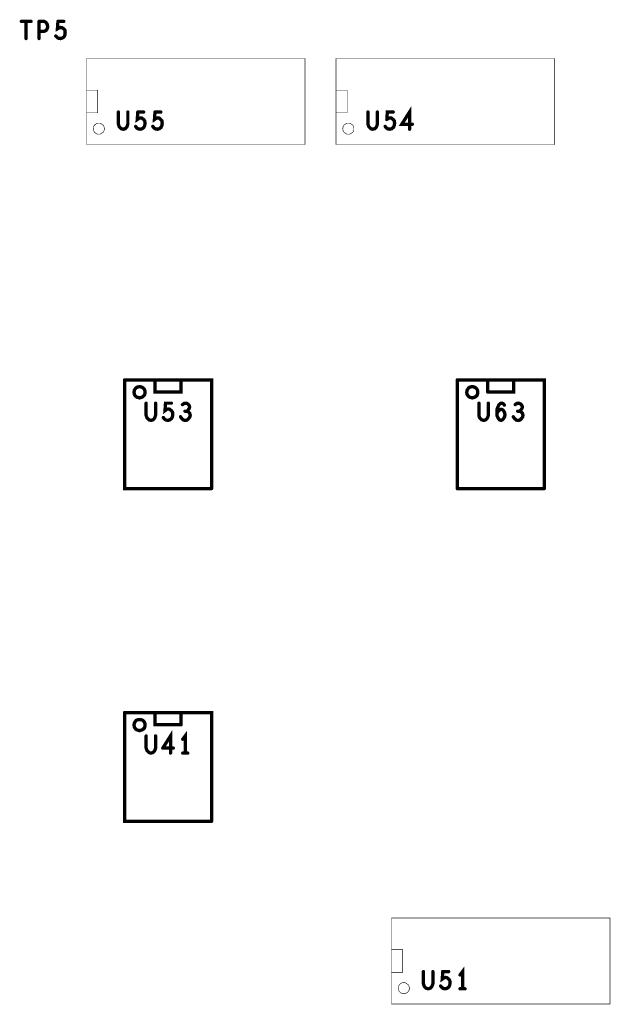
# Model space of a CAD drawing. Extents: x 23.5 to 56.6, y 21.5 to 42.6.
# Tile 8 of 22: x 33.2 to 35.3, y 32 to 35.5. Entities that reach past the tile are written whole.
import ezdxf

# ---------------------------------------------------------------- set-up
doc = ezdxf.new("R2010")
doc.units = 0
doc.layers.add('1', color=2, linetype='CONTINUOUS')

msp = doc.modelspace()

# ---------------------------------------------------------------- linework, layer by layer
at = {"layer": '1'}
for points, const_width in [([(33.225, 35.536, 1), (33.219, 35.536, 1)], 0.006), ([(33.242, 35.536, 1), (33.236, 35.536, 1)], 0.006), ([(33.26, 35.536, 1), (33.254, 35.536, 1)], 0.006), ([(33.289, 35.536, 1), (33.283, 35.536, 1)], 0.006), ([(33.289, 35.536, 1), (33.283, 35.536, 1)], 0.006), ([(33.357, 35.536, 1), (33.351, 35.536, 1)], 0.006), ([(33.357, 35.536, 1), (33.351, 35.536, 1)], 0.006), ([(33.378, 35.536, 1), (33.372, 35.536, 1)], 0.006), ([(33.242, 35.474, 1), (33.236, 35.474, 1)], 0.006), ([(33.289, 35.5, 1), (33.283, 35.5, 1)], 0.006), ([(33.289, 35.474, 1), (33.283, 35.474, 1)], 0.006), ([(33.349, 35.483, 1), (33.343, 35.483, 1)], 0.006), ([(34.2455, 35.402, 1), (34.2445, 35.402, 1)], 0.001), ([(34.2455, 35.402, 1), (34.2445, 35.402, 1)], 0.001), ([(34.3575, 35.402, 1), (34.3565, 35.402, 1)], 0.001), ([(34.3575, 35.402, 1), (34.3565, 35.402, 1)], 0.001), ([(33.4575, 35.288, 1), (33.4565, 35.288, 1)], 0.001), ([(34.3575, 35.288, 1), (34.3565, 35.288, 1)], 0.001), ([(33.4575, 35.206, 1), (33.4565, 35.206, 1)], 0.001), ([(33.4975, 35.206, 1), (33.4965, 35.206, 1)], 0.001), ([(33.4975, 35.206, 1), (33.4965, 35.206, 1)], 0.001), ([(33.575, 35.209, 1), (33.569, 35.209, 1)], 0.006), ([(33.609, 35.209, 1), (33.603, 35.209, 1)], 0.006), ([(33.645, 35.209, 1), (33.639, 35.209, 1)], 0.006), ([(33.645, 35.209, 1), (33.639, 35.209, 1)], 0.006), ([(33.666, 35.209, 1), (33.66, 35.209, 1)], 0.006), ([(33.707, 35.209, 1), (33.701, 35.209, 1)], 0.006), ([(33.707, 35.209, 1), (33.701, 35.209, 1)], 0.006), ([(33.728, 35.209, 1), (33.722, 35.209, 1)], 0.006), ([(34.3575, 35.206, 1), (34.3565, 35.206, 1)], 0.001), ([(34.475, 35.209, 1), (34.469, 35.209, 1)], 0.006), ([(34.509, 35.209, 1), (34.503, 35.209, 1)], 0.006), ([(34.56, 35.187, 1), (34.554, 35.187, 1)], 0.006), ([(34.56, 35.187, 1), (34.554, 35.187, 1)], 0.006), ([(34.566, 35.209, 1), (34.56, 35.209, 1)], 0.006), ([(33.637, 35.157, 1), (33.631, 35.157, 1)], 0.006), ([(33.699, 35.157, 1), (33.693, 35.157, 1)], 0.006), ([(34.485, 35.149, 1), (34.479, 35.149, 1)], 0.006), ([(34.485, 35.149, 1), (34.479, 35.149, 1)], 0.006), ([(34.506, 35.156, 1), (34.5, 35.156, 1)], 0.006), ([(34.506, 35.156, 1), (34.5, 35.156, 1)], 0.006), ([(34.509, 35.165, 1), (34.503, 35.165, 1)], 0.006), ([(34.509, 35.165, 1), (34.503, 35.165, 1)], 0.006), ([(34.537, 35.157, 1), (34.531, 35.157, 1)], 0.006), ([(34.543, 35.182, 1), (34.537, 35.182, 1)], 0.006), ([(34.543, 35.182, 1), (34.537, 35.182, 1)], 0.006), ([(34.571, 35.169, 1), (34.565, 35.169, 1)], 0.006), ([(34.571, 35.169, 1), (34.565, 35.169, 1)], 0.006), ([(34.635, 35.165, 1), (34.629, 35.165, 1)], 0.006), ([(33.5215, 35.149, 1), (33.5205, 35.149, 1)], 0.001), ([(33.5215, 35.149, 1), (33.5205, 35.149, 1)], 0.001), ([(34.4215, 35.149, 1), (34.4205, 35.149, 1)], 0.001), ([(34.4215, 35.149, 1), (34.4205, 35.149, 1)], 0.001), ([(34.625, 35.147, 1), (34.619, 35.147, 1)], 0.006), ([(33.4575, 35.092, 1), (33.4565, 35.092, 1)], 0.001), ([(33.4575, 35.092, 1), (33.4565, 35.092, 1)], 0.001), ([(34.2455, 35.092, 1), (34.2445, 35.092, 1)], 0.001), ([(34.2455, 35.092, 1), (34.2445, 35.092, 1)], 0.001), ([(34.3575, 35.092, 1), (34.3565, 35.092, 1)], 0.001), ([(34.3575, 35.092, 1), (34.3565, 35.092, 1)], 0.001), ([(33.597, 34.243, 1), (33.591, 34.243, 1)], 0.006), ([(33.597, 34.243, 1), (33.591, 34.243, 1)], 0.006), ([(33.707, 34.242, 1), (33.701, 34.242, 1)], 0.006), ([(33.801, 34.242, 1), (33.795, 34.242, 1)], 0.006), ([(34.797, 34.243, 1), (34.791, 34.243, 1)], 0.006), ([(34.797, 34.243, 1), (34.791, 34.243, 1)], 0.006), ([(34.907, 34.242, 1), (34.901, 34.242, 1)], 0.006), ([(35.001, 34.242, 1), (34.995, 34.242, 1)], 0.006), ([(33.671, 34.198, 1), (33.665, 34.198, 1)], 0.006), ([(33.671, 34.198, 1), (33.665, 34.198, 1)], 0.006), ([(34.871, 34.198, 1), (34.865, 34.198, 1)], 0.006), ([(34.871, 34.198, 1), (34.865, 34.198, 1)], 0.006), ([(34.907, 34.199, 1), (34.901, 34.199, 1)], 0.006), ([(34.907, 34.199, 1), (34.901, 34.199, 1)], 0.006), ([(33.675, 34.159, 1), (33.669, 34.159, 1)], 0.006), ([(33.709, 34.159, 1), (33.703, 34.159, 1)], 0.006), ([(33.766, 34.159, 1), (33.76, 34.159, 1)], 0.006), ([(34.875, 34.159, 1), (34.869, 34.159, 1)], 0.006), ([(34.909, 34.159, 1), (34.903, 34.159, 1)], 0.006), ([(33.75, 34.137, 1), (33.744, 34.137, 1)], 0.006), ([(33.75, 34.137, 1), (33.744, 34.137, 1)], 0.006), ([(33.806, 34.154, 1), (33.8, 34.154, 1)], 0.006), ([(33.815, 34.13, 1), (33.809, 34.13, 1)], 0.006), ([(33.822, 34.13, 1), (33.816, 34.13, 1)], 0.006), ([(34.94, 34.123, 1), (34.934, 34.123, 1)], 0.006), ([(34.961, 34.135, 1), (34.955, 34.135, 1)], 0.006), ([(34.961, 34.135, 1), (34.955, 34.135, 1)], 0.006), ([(34.967, 34.152, 1), (34.961, 34.152, 1)], 0.006), ([(35.006, 34.154, 1), (35, 34.154, 1)], 0.006), ([(35.015, 34.13, 1), (35.009, 34.13, 1)], 0.006), ([(35.022, 34.13, 1), (35.016, 34.13, 1)], 0.006), ([(33.709, 34.115, 1), (33.703, 34.115, 1)], 0.006), ([(33.709, 34.115, 1), (33.703, 34.115, 1)], 0.006), ([(33.737, 34.107, 1), (33.731, 34.107, 1)], 0.006), ([(33.754, 34.097, 1), (33.748, 34.097, 1)], 0.006), ([(33.754, 34.097, 1), (33.748, 34.097, 1)], 0.006), ([(33.799, 34.11, 1), (33.793, 34.11, 1)], 0.006), ([(34.909, 34.115, 1), (34.903, 34.115, 1)], 0.006), ([(34.909, 34.115, 1), (34.903, 34.115, 1)], 0.006), ([(34.968, 34.111, 1), (34.962, 34.111, 1)], 0.006), ([(34.968, 34.111, 1), (34.962, 34.111, 1)], 0.006), ([(34.999, 34.11, 1), (34.993, 34.11, 1)], 0.006), ([(35.023, 34.098, 1), (35.017, 34.098, 1)], 0.006), ([(35.023, 34.098, 1), (35.017, 34.098, 1)], 0.006), ([(33.911, 33.851, 1), (33.905, 33.851, 1)], 0.006), ([(33.911, 33.851, 1), (33.905, 33.851, 1)], 0.006), ([(34.797, 33.851, 1), (34.791, 33.851, 1)], 0.006), ([(34.797, 33.851, 1), (34.791, 33.851, 1)], 0.006), ([(35.111, 33.851, 1), (35.105, 33.851, 1)], 0.006), ([(35.111, 33.851, 1), (35.105, 33.851, 1)], 0.006), ([(33.597, 33.043, 1), (33.591, 33.043, 1)], 0.006), ([(33.597, 33.043, 1), (33.591, 33.043, 1)], 0.006), ([(33.707, 33.042, 1), (33.701, 33.042, 1)], 0.006), ([(33.801, 33.042, 1), (33.795, 33.042, 1)], 0.006), ([(33.671, 32.998, 1), (33.665, 32.998, 1)], 0.006), ([(33.671, 32.998, 1), (33.665, 32.998, 1)], 0.006), ([(33.801, 32.999, 1), (33.795, 32.999, 1)], 0.006), ([(33.801, 32.999, 1), (33.795, 32.999, 1)], 0.006), ([(33.675, 32.959, 1), (33.669, 32.959, 1)], 0.006), ([(33.709, 32.959, 1), (33.703, 32.959, 1)], 0.006), ([(33.735, 32.915, 1), (33.729, 32.915, 1)], 0.006), ([(33.735, 32.915, 1), (33.729, 32.915, 1)], 0.006), ([(33.773, 32.915, 1), (33.767, 32.915, 1)], 0.006), ([(33.807, 32.947, 1), (33.801, 32.947, 1)], 0.006), ([(33.692, 32.897, 1), (33.686, 32.897, 1)], 0.006), ([(33.692, 32.897, 1), (33.686, 32.897, 1)], 0.006), ([(33.763, 32.897, 1), (33.757, 32.897, 1)], 0.006), ([(33.807, 32.897, 1), (33.801, 32.897, 1)], 0.006), ([(33.816, 32.897, 1), (33.81, 32.897, 1)], 0.006), ([(33.825, 32.897, 1), (33.819, 32.897, 1)], 0.006), ([(33.911, 32.651, 1), (33.905, 32.651, 1)], 0.006), ([(33.911, 32.651, 1), (33.905, 32.651, 1)], 0.006), ([(34.5575, 32.188, 1), (34.5565, 32.188, 1)], 0.001), ([(34.5575, 32.106, 1), (34.5565, 32.106, 1)], 0.001), ([(34.5975, 32.106, 1), (34.5965, 32.106, 1)], 0.001), ([(34.5975, 32.106, 1), (34.5965, 32.106, 1)], 0.001), ([(34.675, 32.109, 1), (34.669, 32.109, 1)], 0.006), ([(34.709, 32.109, 1), (34.703, 32.109, 1)], 0.006), ([(34.766, 32.109, 1), (34.76, 32.109, 1)], 0.006), ([(34.807, 32.097, 1), (34.801, 32.097, 1)], 0.006), ([(34.675, 32.065, 1), (34.669, 32.065, 1)], 0.006), ([(34.675, 32.065, 1), (34.669, 32.065, 1)], 0.006), ([(34.709, 32.065, 1), (34.703, 32.065, 1)], 0.006), ([(34.709, 32.065, 1), (34.703, 32.065, 1)], 0.006), ([(34.6215, 32.049, 1), (34.6205, 32.049, 1)], 0.001), ([(34.6215, 32.049, 1), (34.6205, 32.049, 1)], 0.001), ([(34.678, 32.056, 1), (34.672, 32.056, 1)], 0.006), ([(34.678, 32.056, 1), (34.672, 32.056, 1)], 0.006), ([(34.737, 32.057, 1), (34.731, 32.057, 1)], 0.006), ([(34.754, 32.047, 1), (34.748, 32.047, 1)], 0.006), ([(34.754, 32.047, 1), (34.748, 32.047, 1)], 0.006), ([(34.807, 32.047, 1), (34.801, 32.047, 1)], 0.006), ([(34.816, 32.047, 1), (34.81, 32.047, 1)], 0.006), ([(34.825, 32.047, 1), (34.819, 32.047, 1)], 0.006), ([(35.3455, 31.992, 1), (35.3445, 31.992, 1)], 0.001), ([(35.3455, 31.992, 1), (35.3445, 31.992, 1)], 0.001)]:
    msp.add_lwpolyline(points, format="xyb", close=True, dxfattribs=dict(at, const_width=const_width))
for points, const_width in [([(33.222, 35.536), (33.257, 35.536)], 0.012), ([(33.239, 35.536), (33.239, 35.474)], 0.012), ([(33.286, 35.474), (33.286, 35.536)], 0.012), ([(33.286, 35.5), (33.304, 35.5), (33.311, 35.503), (33.315, 35.509), (33.317, 35.517), (33.315, 35.526), (33.31, 35.533), (33.304, 35.536), (33.286, 35.536)], 0.012), ([(33.354, 35.536), (33.352, 35.509), (33.359, 35.513), (33.364, 35.514), (33.369, 35.513), (33.375, 35.509), (33.379, 35.504), (33.38, 35.496), (33.379, 35.487), (33.376, 35.48), (33.37, 35.476), (33.363, 35.474), (33.356, 35.475), (33.351, 35.478), (33.346, 35.483)], 0.012), ([(33.354, 35.536), (33.375, 35.536)], 0.012), ([(34.245, 35.402), (33.457, 35.402), (33.457, 35.092)], 0.002), ([(34.245, 35.402), (34.245, 35.092)], 0.002), ([(34.357, 35.092), (34.357, 35.402)], 0.002), ([(34.357, 35.092), (35.145, 35.092), (35.145, 35.402), (34.357, 35.402)], 0.002), ([(33.497, 35.206), (33.497, 35.288), (33.457, 35.288)], 0.002), ([(34.357, 35.288), (34.397, 35.288), (34.397, 35.206), (34.357, 35.206)], 0.002), ([(34.622, 35.147), (34.622, 35.209), (34.594, 35.165), (34.632, 35.165)], 0.012), ([(33.497, 35.206), (33.457, 35.206)], 0.002), ([(33.572, 35.209), (33.572, 35.165), (33.575, 35.156), (33.582, 35.149), (33.589, 35.147), (33.597, 35.149), (33.603, 35.156), (33.606, 35.165), (33.606, 35.209)], 0.012), ([(33.642, 35.209), (33.64, 35.182), (33.647, 35.187), (33.652, 35.188), (33.657, 35.187), (33.663, 35.182), (33.667, 35.177), (33.668, 35.169), (33.667, 35.161), (33.664, 35.154), (33.658, 35.149), (33.651, 35.147), (33.644, 35.148), (33.639, 35.151), (33.634, 35.157)], 0.012), ([(33.642, 35.209), (33.663, 35.209)], 0.012), ([(33.704, 35.209), (33.702, 35.182), (33.709, 35.187), (33.714, 35.188), (33.719, 35.187), (33.725, 35.182), (33.729, 35.177), (33.73, 35.169), (33.729, 35.161), (33.726, 35.154), (33.72, 35.149), (33.713, 35.147), (33.706, 35.148), (33.701, 35.151), (33.696, 35.157)], 0.012), ([(33.704, 35.209), (33.725, 35.209)], 0.012), ([(34.482, 35.149), (34.475, 35.156), (34.472, 35.165), (34.472, 35.209)], 0.012), ([(34.506, 35.165), (34.506, 35.209)], 0.012), ([(34.54, 35.182), (34.542, 35.209), (34.563, 35.209)], 0.012), ([(34.557, 35.187), (34.552, 35.188), (34.547, 35.187), (34.54, 35.182)], 0.012), ([(34.557, 35.187), (34.563, 35.182), (34.567, 35.177), (34.568, 35.169)], 0.012), ([(33.521, 35.149), (33.521, 35.152), (33.52, 35.156), (33.519, 35.159), (33.517, 35.162), (33.514, 35.164), (33.511, 35.166), (33.508, 35.168), (33.505, 35.169), (33.501, 35.169), (33.498, 35.169), (33.494, 35.168), (33.491, 35.166), (33.488, 35.164), (33.486, 35.162), (33.484, 35.159), (33.482, 35.156), (33.482, 35.152), (33.481, 35.149), (33.482, 35.145), (33.482, 35.142), (33.484, 35.139), (33.486, 35.136), (33.488, 35.134), (33.491, 35.132), (33.494, 35.13), (33.498, 35.129), (33.501, 35.129), (33.505, 35.129), (33.508, 35.13), (33.511, 35.132), (33.514, 35.134), (33.517, 35.136), (33.519, 35.139), (33.52, 35.142), (33.521, 35.145), (33.521, 35.149)], 0.002), ([(34.421, 35.149), (34.421, 35.152), (34.42, 35.156), (34.419, 35.159), (34.417, 35.162), (34.414, 35.164), (34.411, 35.166), (34.408, 35.168), (34.405, 35.169), (34.401, 35.169), (34.398, 35.169), (34.394, 35.168), (34.391, 35.166), (34.388, 35.164), (34.386, 35.162), (34.384, 35.159), (34.382, 35.156), (34.382, 35.152), (34.381, 35.149), (34.382, 35.145), (34.382, 35.142), (34.384, 35.139), (34.386, 35.136), (34.388, 35.134), (34.391, 35.132), (34.394, 35.13), (34.398, 35.129), (34.401, 35.129), (34.405, 35.129), (34.408, 35.13), (34.411, 35.132), (34.414, 35.134), (34.417, 35.136), (34.419, 35.139), (34.42, 35.142), (34.421, 35.145), (34.421, 35.149)], 0.002), ([(34.482, 35.149), (34.489, 35.147), (34.497, 35.149), (34.503, 35.156)], 0.012), ([(34.506, 35.165), (34.503, 35.156)], 0.012), ([(34.568, 35.169), (34.567, 35.161), (34.564, 35.154), (34.558, 35.149), (34.551, 35.147), (34.544, 35.148), (34.539, 35.151), (34.534, 35.157)], 0.012), ([(33.457, 35.092), (34.245, 35.092)], 0.002), ([(33.594, 34.243), (33.594, 33.851), (33.908, 33.851)], 0.012), ([(33.908, 33.851), (33.908, 34.243), (33.594, 34.243)], 0.012), ([(33.704, 34.242), (33.704, 34.199), (33.798, 34.199), (33.798, 34.242)], 0.012), ([(34.794, 34.243), (34.794, 33.851)], 0.012), ([(34.794, 34.243), (35.108, 34.243), (35.108, 33.851)], 0.012), ([(34.904, 34.199), (34.904, 34.242)], 0.012), ([(34.904, 34.199), (34.998, 34.199), (34.998, 34.242)], 0.012), ([(33.668, 34.198), (33.668, 34.202), (33.667, 34.205), (33.666, 34.208), (33.664, 34.211), (33.661, 34.214), (33.658, 34.216), (33.655, 34.217), (33.652, 34.218), (33.648, 34.218), (33.645, 34.218), (33.641, 34.217), (33.638, 34.216), (33.635, 34.214), (33.633, 34.211), (33.631, 34.208), (33.629, 34.205), (33.629, 34.202), (33.628, 34.198), (33.629, 34.195), (33.629, 34.192), (33.631, 34.188), (33.633, 34.186), (33.635, 34.183), (33.638, 34.181), (33.641, 34.18), (33.645, 34.179), (33.648, 34.178), (33.652, 34.179), (33.655, 34.18), (33.658, 34.181), (33.661, 34.183), (33.664, 34.186), (33.666, 34.188), (33.667, 34.192), (33.668, 34.195), (33.668, 34.198)], 0.012), ([(34.868, 34.198), (34.868, 34.202), (34.867, 34.205), (34.866, 34.208), (34.864, 34.211), (34.861, 34.214), (34.858, 34.216), (34.855, 34.217), (34.852, 34.218), (34.848, 34.218), (34.845, 34.218), (34.841, 34.217), (34.838, 34.216), (34.835, 34.214), (34.833, 34.211), (34.831, 34.208), (34.829, 34.205), (34.829, 34.202), (34.828, 34.198), (34.829, 34.195), (34.829, 34.192), (34.831, 34.188), (34.833, 34.186), (34.835, 34.183), (34.838, 34.181), (34.841, 34.18), (34.845, 34.179), (34.848, 34.178), (34.852, 34.179), (34.855, 34.18), (34.858, 34.181), (34.861, 34.183), (34.864, 34.186), (34.866, 34.188), (34.867, 34.192), (34.868, 34.195), (34.868, 34.198)], 0.012), ([(33.706, 34.115), (33.703, 34.106), (33.697, 34.099), (33.689, 34.097), (33.682, 34.099), (33.675, 34.106), (33.672, 34.115), (33.672, 34.159)], 0.012), ([(33.706, 34.159), (33.706, 34.115)], 0.012), ([(33.763, 34.159), (33.742, 34.159), (33.74, 34.132), (33.747, 34.137)], 0.012), ([(33.819, 34.13), (33.823, 34.134), (33.827, 34.139), (33.829, 34.145), (33.827, 34.151), (33.823, 34.156), (33.816, 34.159), (33.809, 34.158), (33.803, 34.154)], 0.012), ([(34.906, 34.115), (34.903, 34.106), (34.897, 34.099), (34.889, 34.097), (34.882, 34.099), (34.875, 34.106), (34.872, 34.115), (34.872, 34.159)], 0.012), ([(34.906, 34.159), (34.906, 34.115)], 0.012), ([(34.965, 34.111), (34.962, 34.105), (34.957, 34.099), (34.952, 34.097), (34.946, 34.099), (34.941, 34.106), (34.937, 34.115), (34.937, 34.125), (34.938, 34.139), (34.941, 34.146), (34.944, 34.153), (34.95, 34.158), (34.955, 34.159), (34.96, 34.157), (34.964, 34.152)], 0.012), ([(35.012, 34.13), (35.019, 34.13), (35.023, 34.134), (35.027, 34.139), (35.029, 34.145), (35.027, 34.151), (35.023, 34.156), (35.016, 34.159), (35.009, 34.158), (35.003, 34.154)], 0.012), ([(33.751, 34.097), (33.758, 34.099), (33.764, 34.104), (33.767, 34.111), (33.768, 34.119), (33.767, 34.127), (33.763, 34.132), (33.757, 34.137), (33.752, 34.138), (33.747, 34.137)], 0.012), ([(33.796, 34.11), (33.801, 34.103), (33.807, 34.098), (33.814, 34.097), (33.82, 34.098), (33.826, 34.104), (33.83, 34.11), (33.831, 34.116), (33.829, 34.123), (33.824, 34.128), (33.819, 34.13), (33.812, 34.13)], 0.012), ([(34.958, 34.135), (34.953, 34.137), (34.947, 34.135), (34.942, 34.13), (34.937, 34.123)], 0.012), ([(34.958, 34.135), (34.962, 34.13), (34.965, 34.124), (34.966, 34.117), (34.965, 34.111)], 0.012), ([(35.019, 34.13), (35.024, 34.128), (35.029, 34.123), (35.031, 34.116), (35.03, 34.11), (35.026, 34.104), (35.02, 34.098)], 0.012), ([(33.734, 34.107), (33.739, 34.101), (33.744, 34.098), (33.751, 34.097)], 0.012), ([(35.02, 34.098), (35.014, 34.097), (35.007, 34.098), (35.001, 34.103), (34.996, 34.11)], 0.012), ([(34.794, 33.851), (35.108, 33.851)], 0.012), ([(33.594, 33.043), (33.594, 32.651), (33.908, 32.651)], 0.012), ([(33.908, 32.651), (33.908, 33.043), (33.594, 33.043)], 0.012), ([(33.798, 32.999), (33.704, 32.999), (33.704, 33.042)], 0.012), ([(33.798, 32.999), (33.798, 33.042)], 0.012), ([(33.668, 32.998), (33.668, 33.002), (33.667, 33.005), (33.666, 33.008), (33.664, 33.011), (33.661, 33.014), (33.658, 33.016), (33.655, 33.017), (33.652, 33.018), (33.648, 33.018), (33.645, 33.018), (33.641, 33.017), (33.638, 33.016), (33.635, 33.014), (33.633, 33.011), (33.631, 33.008), (33.629, 33.005), (33.629, 33.002), (33.628, 32.998), (33.629, 32.995), (33.629, 32.992), (33.631, 32.988), (33.633, 32.986), (33.635, 32.983), (33.638, 32.981), (33.641, 32.98), (33.645, 32.979), (33.648, 32.978), (33.652, 32.979), (33.655, 32.98), (33.658, 32.981), (33.661, 32.983), (33.664, 32.986), (33.666, 32.988), (33.667, 32.992), (33.668, 32.995), (33.668, 32.998)], 0.012), ([(33.689, 32.897), (33.682, 32.899), (33.675, 32.906), (33.672, 32.915), (33.672, 32.959)], 0.012), ([(33.706, 32.959), (33.706, 32.915), (33.703, 32.906), (33.697, 32.899), (33.689, 32.897)], 0.012), ([(33.76, 32.897), (33.76, 32.959), (33.732, 32.915)], 0.012), ([(33.813, 32.897), (33.813, 32.959), (33.804, 32.947)], 0.012), ([(33.732, 32.915), (33.77, 32.915)], 0.012), ([(33.804, 32.897), (33.822, 32.897)], 0.012), ([(35.345, 31.992), (34.557, 31.992), (34.557, 32.302), (35.345, 32.302), (35.345, 31.992)], 0.002), ([(34.597, 32.106), (34.597, 32.188), (34.557, 32.188)], 0.002), ([(34.597, 32.106), (34.557, 32.106)], 0.002), ([(34.672, 32.065), (34.672, 32.109)], 0.012), ([(34.706, 32.109), (34.706, 32.065)], 0.012), ([(34.751, 32.047), (34.758, 32.049), (34.764, 32.054), (34.767, 32.061), (34.768, 32.069), (34.767, 32.077), (34.763, 32.082), (34.757, 32.087), (34.752, 32.088), (34.747, 32.087), (34.74, 32.082), (34.742, 32.109), (34.763, 32.109)], 0.012), ([(34.804, 32.097), (34.813, 32.109), (34.813, 32.047)], 0.012), ([(34.621, 32.049), (34.621, 32.052), (34.62, 32.056), (34.619, 32.059), (34.617, 32.062), (34.614, 32.064), (34.611, 32.066), (34.608, 32.068), (34.605, 32.069), (34.601, 32.069), (34.598, 32.069), (34.594, 32.068), (34.591, 32.066), (34.588, 32.064), (34.586, 32.062), (34.584, 32.059), (34.582, 32.056), (34.582, 32.052), (34.581, 32.049), (34.582, 32.045), (34.582, 32.042), (34.584, 32.039), (34.586, 32.036), (34.588, 32.034), (34.591, 32.032), (34.594, 32.03), (34.598, 32.029), (34.601, 32.029), (34.605, 32.029), (34.608, 32.03), (34.611, 32.032), (34.614, 32.034), (34.617, 32.036), (34.619, 32.039), (34.62, 32.042), (34.621, 32.045), (34.621, 32.049)], 0.002), ([(34.672, 32.065), (34.675, 32.056)], 0.012), ([(34.706, 32.065), (34.703, 32.056), (34.697, 32.049), (34.689, 32.047), (34.682, 32.049), (34.675, 32.056)], 0.012), ([(34.751, 32.047), (34.744, 32.048), (34.739, 32.051), (34.734, 32.057)], 0.012), ([(34.822, 32.047), (34.804, 32.047)], 0.012)]:
    msp.add_lwpolyline(points, dxfattribs=dict(at, const_width=const_width))

doc.saveas('drawing.dxf')
